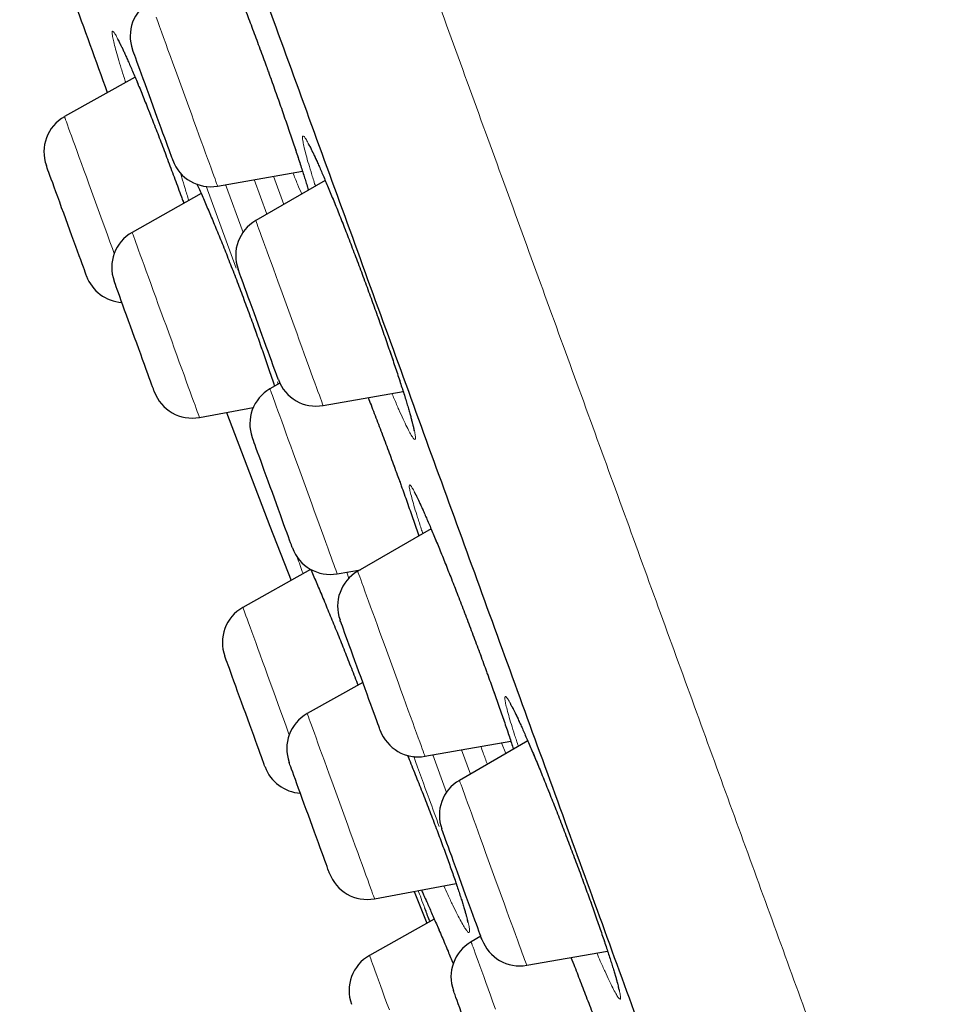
# Model space of a CAD drawing. Header units: millimetres. Extents: x 8 to 971, y 12 to 977.
# Tile 113 of 196: x 40 to 52, y 785 to 797. Entities that reach past the tile are written whole.
import ezdxf

# ---------------------------------------------------------------- set-up
doc = ezdxf.new("R2010")
doc.units = ezdxf.units.MM

msp = doc.modelspace()

# ---------------------------------------------------------------- linework, layer by layer
at = {"color": 7, "linetype": 'Continuous', "lineweight": 30}
for p, q in [((41.592, 796.451), (40.715, 795.959)), ((42.619, 795.096), (43.675, 795.282)), ((43.958, 795.166), (43.094, 794.668)), ((42.415, 795.005), (41.557, 794.521)), ((43.392, 792.647), (43.27, 792.577)), ((43.931, 792.369), (44.926, 792.545)), ((42.394, 792.221), (43.063, 792.346)), ((45.274, 790.837), (44.361, 790.31)), ((43.776, 790.334), (42.934, 789.861)), ((44.106, 790.279), (44.394, 790.329)), ((44.423, 788.93), (43.733, 788.541)), ((45.197, 788.012), (46.264, 788.2)), ((46.476, 788.202), (45.626, 787.712)), ((44.57, 786.241), (45.585, 786.431)), ((45.061, 786.333), (45.221, 785.937)), ((45.313, 785.988), (44.508, 785.536)), ((45.891, 785.774), (45.771, 785.704)), ((46.462, 785.414), (47.468, 785.591))]:
    msp.add_line(p, q, dxfattribs=at)
at = {"color": 252, "linetype": 'Continuous', "lineweight": 0}
for p, q in [((43.231, 794.746), (43.074, 795.177)), ((43.313, 795.219), (43.441, 794.868)), ((42.849, 794.077), (42.478, 795.095)), ((42.718, 795.114), (42.935, 794.519)), ((42.181, 794.93), (42.198, 794.883)), ((43.373, 792.636), (43.362, 792.666)), ((44.252, 790.222), (44.224, 790.299)), ((46.204, 788.046), (46.147, 788.179)), ((45.762, 787.79), (45.652, 788.092)), ((45.297, 788.029), (45.467, 787.563))]:
    msp.add_line(p, q, dxfattribs=at)
at = {"color": 252, "linetype": 'Continuous', "lineweight": 0, "flags": 128}
for points in [[(41.855, 797.194), (41.875, 797.14), (41.897, 797.08), (41.921, 797.014), (41.946, 796.944), (41.974, 796.869), (42.002, 796.79), (42.032, 796.708), (42.063, 796.623), (42.095, 796.536), (42.127, 796.447), (42.16, 796.356), (42.194, 796.265), (42.227, 796.174), (42.26, 796.083), (42.293, 795.993), (42.325, 795.905), (42.356, 795.818), (42.386, 795.735), (42.416, 795.655), (42.443, 795.578), (42.47, 795.506), (42.494, 795.439), (42.517, 795.376), (42.538, 795.319), (42.556, 795.268), (42.573, 795.223), (42.587, 795.185), (42.598, 795.153), (42.607, 795.128), (42.614, 795.11), (42.618, 795.1), (42.619, 795.096)], [(40.715, 795.959), (40.715, 795.958), (40.717, 795.953), (40.722, 795.94), (40.729, 795.92), (40.739, 795.893), (40.751, 795.859), (40.766, 795.818), (40.783, 795.772), (40.802, 795.719), (40.823, 795.66), (40.847, 795.596), (40.872, 795.527), (40.899, 795.453), (40.927, 795.375), (40.957, 795.294), (40.987, 795.21), (41.019, 795.123), (41.051, 795.034), (41.084, 794.944), (41.117, 794.852), (41.151, 794.761), (41.184, 794.67)], [(41.184, 794.67), (41.217, 794.58), (41.249, 794.491), (41.281, 794.404), (41.311, 794.32), (41.333, 794.259)], [(43.094, 794.668), (43.094, 794.667), (43.097, 794.66), (43.102, 794.645), (43.11, 794.624), (43.12, 794.595), (43.133, 794.56), (43.149, 794.518), (43.166, 794.47), (43.186, 794.416), (43.208, 794.356), (43.231, 794.291), (43.257, 794.221), (43.284, 794.146), (43.312, 794.068), (43.342, 793.986), (43.373, 793.901), (43.405, 793.814), (43.437, 793.724), (43.47, 793.634), (43.504, 793.543), (43.537, 793.451), (43.57, 793.36), (43.603, 793.271), (43.635, 793.182), (43.666, 793.096), (43.697, 793.012), (43.726, 792.932), (43.754, 792.855), (43.78, 792.783), (43.805, 792.715), (43.828, 792.652), (43.848, 792.595), (43.867, 792.544), (43.884, 792.498), (43.898, 792.46), (43.909, 792.427), (43.919, 792.402), (43.925, 792.384), (43.929, 792.373), (43.931, 792.369), (43.931, 792.369)], [(41.557, 794.521), (41.558, 794.518), (41.562, 794.508), (41.568, 794.49), (41.577, 794.465), (41.588, 794.433), (41.602, 794.395), (41.619, 794.35), (41.637, 794.299), (41.658, 794.242), (41.681, 794.18), (41.705, 794.112), (41.732, 794.04), (41.759, 793.964), (41.789, 793.884), (41.819, 793.8), (41.85, 793.714), (41.882, 793.626), (41.915, 793.536), (41.948, 793.445), (41.982, 793.354), (42.015, 793.262), (42.048, 793.172)], [(42.048, 793.172), (42.08, 793.082), (42.112, 792.995), (42.143, 792.91), (42.173, 792.827), (42.202, 792.749), (42.229, 792.674), (42.255, 792.603), (42.278, 792.538), (42.3, 792.478), (42.32, 792.423), (42.338, 792.374), (42.353, 792.332), (42.366, 792.296), (42.377, 792.267), (42.385, 792.245), (42.39, 792.23), (42.393, 792.223), (42.394, 792.221)], [(43.27, 792.577), (43.271, 792.574), (43.274, 792.565), (43.28, 792.548), (43.289, 792.524), (43.3, 792.493), (43.314, 792.456), (43.33, 792.412), (43.348, 792.361), (43.369, 792.305), (43.391, 792.243), (43.416, 792.176), (43.442, 792.105), (43.469, 792.029), (43.498, 791.949), (43.528, 791.866), (43.56, 791.78), (43.592, 791.692), (43.624, 791.603), (43.657, 791.512), (43.691, 791.421), (43.724, 791.329), (43.757, 791.239), (43.789, 791.149), (43.821, 791.062), (43.852, 790.976), (43.882, 790.894), (43.911, 790.815), (43.939, 790.739), (43.964, 790.668), (43.989, 790.602), (44.011, 790.541), (44.031, 790.486), (44.049, 790.437), (44.064, 790.394), (44.078, 790.357), (44.089, 790.327), (44.097, 790.304), (44.103, 790.289), (44.106, 790.28), (44.106, 790.279)], [(44.361, 790.31), (44.361, 790.31), (44.363, 790.303), (44.368, 790.289), (44.376, 790.268), (44.386, 790.241), (44.399, 790.206), (44.414, 790.165), (44.431, 790.117), (44.451, 790.063), (44.472, 790.004), (44.496, 789.939), (44.521, 789.869), (44.548, 789.795), (44.577, 789.717), (44.606, 789.636), (44.637, 789.551), (44.669, 789.464), (44.701, 789.375), (44.734, 789.284), (44.767, 789.193), (44.801, 789.102), (44.834, 789.011), (44.867, 788.921), (44.899, 788.832), (44.93, 788.746), (44.961, 788.662), (44.99, 788.581), (45.018, 788.504), (45.045, 788.432), (45.069, 788.363), (45.092, 788.3), (45.113, 788.242), (45.132, 788.19), (45.149, 788.145), (45.163, 788.105), (45.175, 788.073), (45.185, 788.047), (45.192, 788.028), (45.196, 788.016), (45.197, 788.012), (45.197, 788.012)], [(42.934, 789.861), (42.934, 789.86), (42.937, 789.854), (42.942, 789.841), (42.949, 789.82), (42.959, 789.793), (42.972, 789.758), (42.986, 789.717), (43.004, 789.67), (43.023, 789.617), (43.045, 789.557), (43.068, 789.493), (43.093, 789.423), (43.12, 789.349), (43.149, 789.271), (43.178, 789.19), (43.209, 789.105), (43.241, 789.018), (43.273, 788.929), (43.306, 788.839), (43.339, 788.748), (43.373, 788.656), (43.406, 788.565), (43.439, 788.475), (43.471, 788.386), (43.502, 788.3), (43.51, 788.279)], [(43.733, 788.541), (43.733, 788.541), (43.735, 788.535), (43.74, 788.521), (43.748, 788.501), (43.758, 788.474), (43.77, 788.439), (43.785, 788.398), (43.802, 788.351), (43.822, 788.298), (43.843, 788.239), (43.867, 788.174), (43.892, 788.105), (43.919, 788.031), (43.947, 787.953), (43.977, 787.871), (44.008, 787.787), (44.039, 787.7), (44.072, 787.611), (44.105, 787.521), (44.138, 787.429), (44.171, 787.338), (44.204, 787.247), (44.237, 787.157), (44.269, 787.068), (44.301, 786.981), (44.331, 786.897), (44.361, 786.816)], [(45.626, 787.712), (45.627, 787.708), (45.631, 787.698), (45.637, 787.68), (45.646, 787.655), (45.658, 787.624), (45.672, 787.585), (45.688, 787.54), (45.707, 787.489), (45.728, 787.432), (45.75, 787.37), (45.775, 787.303), (45.801, 787.23), (45.829, 787.154), (45.858, 787.074), (45.888, 786.99), (45.92, 786.904), (45.952, 786.816), (45.985, 786.726), (46.018, 786.635), (46.051, 786.544), (46.084, 786.453), (46.117, 786.362), (46.15, 786.273), (46.181, 786.186), (46.212, 786.101), (46.242, 786.018), (46.271, 785.94), (46.298, 785.865), (46.324, 785.795), (46.347, 785.729), (46.369, 785.669), (46.389, 785.614), (46.407, 785.566), (46.422, 785.524), (46.435, 785.488), (46.446, 785.459), (46.454, 785.437), (46.459, 785.422), (46.462, 785.415), (46.462, 785.414)], [(44.361, 786.816), (44.389, 786.739), (44.416, 786.666), (44.441, 786.597), (44.464, 786.534), (44.485, 786.476), (44.504, 786.423), (44.521, 786.377), (44.535, 786.337), (44.547, 786.304), (44.557, 786.278), (44.564, 786.258), (44.568, 786.246), (44.57, 786.241), (44.57, 786.241)], [(45.771, 785.704), (45.771, 785.704), (45.773, 785.699), (45.778, 785.686), (45.785, 785.666), (45.795, 785.639), (45.807, 785.605), (45.822, 785.565), (45.839, 785.518), (45.858, 785.465), (45.88, 785.407), (45.903, 785.343), (45.928, 785.274), (45.955, 785.2), (45.983, 785.122), (46.013, 785.041), (46.043, 784.957), (46.075, 784.87)], [(44.508, 785.536), (44.509, 785.535), (44.511, 785.529), (44.516, 785.515), (44.524, 785.494), (44.534, 785.466), (44.547, 785.431), (44.562, 785.389), (44.579, 785.341), (44.599, 785.288), (44.62, 785.228), (44.644, 785.163), (44.669, 785.093), (44.696, 785.019), (44.725, 784.941), (44.755, 784.859)]]:
    msp.add_lwpolyline(points, dxfattribs=at)
at = {"color": 7, "linetype": 'Continuous', "lineweight": 30, "flags": 128}
for points in [[(41.818, 796.088), (41.792, 796.159), (41.767, 796.229), (41.742, 796.298), (41.718, 796.365), (41.694, 796.428), (41.672, 796.489), (41.652, 796.545), (41.633, 796.597), (41.616, 796.644), (41.601, 796.684), (41.589, 796.719), (41.578, 796.747), (41.571, 796.768), (41.565, 796.783), (41.563, 796.79), (41.563, 796.79)], [(42.062, 795.418), (42.062, 795.418), (42.061, 795.422), (42.057, 795.433), (42.05, 795.451), (42.041, 795.476), (42.029, 795.508), (42.016, 795.546), (42, 795.59), (41.982, 795.639), (41.962, 795.694), (41.94, 795.752), (41.918, 795.815), (41.894, 795.881), (41.869, 795.948), (41.844, 796.018), (41.818, 796.088)], [(40.99, 793.979), (40.989, 793.98), (40.986, 793.988), (40.981, 794.003), (40.973, 794.025), (40.962, 794.054), (40.95, 794.089), (40.934, 794.13), (40.917, 794.178), (40.898, 794.23), (40.878, 794.287), (40.855, 794.347), (40.832, 794.412), (40.808, 794.479), (40.783, 794.548), (40.757, 794.618), (40.731, 794.688), (40.706, 794.759), (40.68, 794.828), (40.656, 794.896), (40.632, 794.961), (40.609, 795.023), (40.588, 795.082), (40.569, 795.135), (40.551, 795.184), (40.535, 795.228), (40.521, 795.265), (40.51, 795.296), (40.501, 795.321), (40.495, 795.338), (40.491, 795.349), (40.49, 795.352)], [(43.149, 793.31), (43.123, 793.38), (43.097, 793.451), (43.072, 793.521), (43.047, 793.589), (43.023, 793.655), (43, 793.718), (42.978, 793.778), (42.958, 793.833), (42.94, 793.883), (42.924, 793.928), (42.909, 793.967), (42.897, 794), (42.888, 794.027), (42.881, 794.046), (42.876, 794.058), (42.874, 794.063), (42.874, 794.064)], [(41.832, 792.542), (41.832, 792.542), (41.83, 792.546), (41.826, 792.557), (41.82, 792.576), (41.81, 792.601), (41.799, 792.633), (41.785, 792.671), (41.769, 792.715), (41.751, 792.765), (41.731, 792.819), (41.709, 792.878), (41.687, 792.941), (41.663, 793.007), (41.638, 793.074), (41.613, 793.144), (41.587, 793.215), (41.561, 793.285), (41.536, 793.355), (41.511, 793.424), (41.487, 793.491), (41.463, 793.554), (41.441, 793.615), (41.421, 793.671), (41.402, 793.723), (41.385, 793.769), (41.37, 793.81), (41.358, 793.844), (41.348, 793.872), (41.34, 793.893), (41.335, 793.907), (41.332, 793.914), (41.332, 793.915)], [(43.374, 792.691), (43.374, 792.691), (43.372, 792.697), (43.367, 792.71), (43.36, 792.73), (43.35, 792.757), (43.338, 792.79), (43.323, 792.83), (43.307, 792.876), (43.288, 792.927), (43.268, 792.982), (43.246, 793.042), (43.223, 793.105), (43.199, 793.172), (43.174, 793.24), (43.149, 793.31)], [(42.729, 792.284), (43.27, 790.872), (43.532, 790.197)], [(43.351, 791.147), (43.325, 791.217), (43.3, 791.287), (43.274, 791.358), (43.248, 791.428), (43.224, 791.496), (43.2, 791.562), (43.177, 791.625), (43.155, 791.685), (43.135, 791.74), (43.116, 791.791), (43.1, 791.836), (43.086, 791.875), (43.073, 791.908), (43.064, 791.935), (43.057, 791.955), (43.052, 791.967), (43.05, 791.973), (43.05, 791.973)], [(43.55, 790.6), (43.55, 790.6), (43.548, 790.606), (43.543, 790.618), (43.536, 790.638), (43.526, 790.665), (43.514, 790.698), (43.499, 790.738), (43.483, 790.783), (43.465, 790.834), (43.444, 790.889), (43.423, 790.949), (43.4, 791.012), (43.376, 791.078), (43.351, 791.147)], [(44.453, 788.85), (44.428, 788.919), (44.402, 788.989), (44.376, 789.06), (44.351, 789.13), (44.326, 789.199), (44.301, 789.266), (44.278, 789.331), (44.255, 789.392), (44.234, 789.45), (44.215, 789.502), (44.198, 789.55), (44.183, 789.592), (44.17, 789.628), (44.159, 789.657), (44.15, 789.68), (44.145, 789.696), (44.142, 789.704), (44.141, 789.706)], [(43.209, 787.881), (43.208, 787.884), (43.204, 787.894), (43.198, 787.911), (43.189, 787.935), (43.178, 787.966), (43.165, 788.003), (43.149, 788.047), (43.131, 788.095), (43.112, 788.149), (43.09, 788.207), (43.068, 788.269), (43.044, 788.334), (43.019, 788.402), (42.994, 788.471), (42.969, 788.542), (42.943, 788.612), (42.917, 788.682), (42.892, 788.751), (42.868, 788.818), (42.844, 788.883), (42.822, 788.944), (42.801, 789.001), (42.782, 789.053), (42.765, 789.101), (42.75, 789.142), (42.737, 789.178), (42.727, 789.207), (42.718, 789.229), (42.713, 789.244), (42.71, 789.252), (42.709, 789.254)], [(44.641, 788.333), (44.64, 788.336), (44.636, 788.345), (44.63, 788.362), (44.622, 788.386), (44.611, 788.416), (44.597, 788.453), (44.582, 788.496), (44.564, 788.544), (44.545, 788.598), (44.523, 788.655), (44.501, 788.717), (44.477, 788.782), (44.453, 788.85)], [(44.008, 786.562), (44.008, 786.563), (44.005, 786.572), (43.999, 786.588), (43.991, 786.61), (43.98, 786.64), (43.967, 786.675), (43.952, 786.717), (43.935, 786.765), (43.915, 786.818), (43.895, 786.875), (43.872, 786.936), (43.849, 787.001), (43.824, 787.068), (43.799, 787.137), (43.774, 787.207), (43.748, 787.278), (43.722, 787.348), (43.697, 787.417), (43.672, 787.485), (43.649, 787.55), (43.626, 787.612), (43.605, 787.67), (43.586, 787.723), (43.568, 787.772), (43.553, 787.814), (43.539, 787.851), (43.528, 787.882), (43.519, 787.906), (43.513, 787.922), (43.51, 787.932), (43.509, 787.935)], [(45.728, 786.222), (45.703, 786.291), (45.678, 786.361), (45.652, 786.431), (45.627, 786.502), (45.601, 786.571), (45.576, 786.639), (45.553, 786.705), (45.53, 786.768), (45.508, 786.827), (45.488, 786.882), (45.47, 786.932), (45.454, 786.976), (45.44, 787.015), (45.428, 787.047), (45.419, 787.073), (45.412, 787.092), (45.408, 787.103), (45.406, 787.108), (45.406, 787.108)], [(45.906, 785.735), (45.905, 785.735), (45.903, 785.742), (45.898, 785.756), (45.891, 785.776), (45.881, 785.804), (45.868, 785.838), (45.853, 785.878), (45.837, 785.924), (45.818, 785.976), (45.798, 786.032), (45.776, 786.092), (45.753, 786.156), (45.728, 786.222)], [(47.013, 785.511), (47.047, 785.424), (47.047, 785.424), (47.047, 785.424)], [(45.916, 784.098), (45.893, 784.163), (45.868, 784.23), (45.843, 784.299), (45.818, 784.369), (45.792, 784.439), (45.766, 784.51), (45.741, 784.579), (45.716, 784.647), (45.693, 784.712), (45.67, 784.774), (45.649, 784.832), (45.629, 784.886), (45.612, 784.935), (45.596, 784.978), (45.582, 785.015), (45.571, 785.046), (45.562, 785.07), (45.556, 785.087), (45.552, 785.098), (45.551, 785.1)]]:
    msp.add_lwpolyline(points, dxfattribs=at)
at = {"color": 7, "linetype": 'Continuous', "lineweight": 30}
for centre, radius, start, end in [((344.112, 906.943), 322.456, 199.62478, 200.07536), ((42.032, 796.961), 0.5, 120, 200), ((40.96, 795.523), 0.5, 119.3406, 200), ((42.532, 795.589), 0.5, 200, 280), ((43.344, 794.235), 0.5, 120, 200), ((41.802, 794.086), 0.5, 119.4148, 200), ((41.459, 794.15), 0.5, 200, 266.4218), ((43.844, 792.862), 0.5, 200, 280), ((43.52, 792.144), 0.5, 120, 200), ((42.302, 792.713), 0.5, 200, 280.5852), ((44.02, 790.771), 0.5, 200, 280), ((44.611, 789.877), 0.5, 120, 200), ((43.179, 789.425), 0.5, 119.3406, 200), ((43.979, 788.106), 0.5, 119.4148, 200), ((45.111, 788.504), 0.5, 200, 280), ((43.679, 788.052), 0.5, 200, 266.4218), ((45.876, 787.279), 0.5, 120, 200), ((44.478, 786.733), 0.5, 200, 280.5852), ((46.376, 785.906), 0.5, 200, 280), ((46.021, 785.271), 0.5, 120, 200), ((44.753, 785.1), 0.5, 119.3406, 200)]:
    msp.add_arc(centre, radius, start, end, dxfattribs=at)
at = {"color": 252, "linetype": 'Continuous', "lineweight": 0}
for points, knots in [([(28.851, 842.745), (28.851, 842.745), (28.851, 842.745), (28.868, 842.698), (28.945, 842.488), (29.073, 842.138), (29.25, 841.649), (29.478, 841.023), (29.755, 840.262), (30.08, 839.369), (30.453, 838.346), (30.871, 837.196), (31.334, 835.924), (31.841, 834.532), (32.389, 833.026), (32.977, 831.41), (33.604, 829.689), (34.266, 827.868), (34.963, 825.955), (35.691, 823.953), (36.449, 821.87), (37.234, 819.713), (38.045, 817.487), (38.877, 815.201), (39.729, 812.86), (40.597, 810.474), (41.48, 808.048), (42.374, 805.591), (43.277, 803.111), (44.185, 800.615), (45.097, 798.111), (46.008, 795.607), (46.917, 793.111), (47.82, 790.631), (48.714, 788.174), (49.597, 785.748), (50.465, 783.362), (51.317, 781.021), (52.149, 778.735), (52.959, 776.509), (53.745, 774.352), (54.503, 772.269), (55.231, 770.268), (55.928, 768.354), (56.608, 766.486), (57.265, 764.679), (57.895, 762.949), (58.477, 761.35), (59.014, 759.875), (59.328, 759.011), (59.485, 758.579)], [0, 0, 0, 0, 0, 0.0211, 0.0422, 0.063301, 0.084401, 0.105501, 0.126601, 0.147701, 0.168801, 0.189901, 0.211001, 0.232101, 0.253201, 0.274301, 0.295401, 0.316501, 0.337601, 0.358702, 0.379802, 0.400902, 0.422002, 0.443102, 0.464202, 0.485302, 0.506402, 0.527502, 0.548602, 0.569702, 0.590802, 0.611902, 0.633003, 0.654103, 0.675203, 0.696303, 0.717403, 0.738503, 0.759603, 0.780703, 0.801803, 0.822903, 0.844003, 0.865103, 0.886203, 0.908963, 0.931722, 0.954481, 0.977241, 1, 1, 1, 1]), ([(42.602, 797.868), (42.596, 797.887), (42.573, 797.959), (42.54, 798.067), (42.503, 798.191), (42.474, 798.294), (42.454, 798.375), (42.442, 798.433), (42.44, 798.469), (42.446, 798.48), (42.46, 798.467), (42.483, 798.431), (42.515, 798.371), (42.554, 798.289), (42.601, 798.185), (42.654, 798.061), (42.714, 797.918), (42.779, 797.759), (42.848, 797.584), (42.921, 797.397), (42.997, 797.2), (43.074, 796.995), (43.153, 796.784), (43.204, 796.642), (43.23, 796.571)], [0, 0, 0, 0, 0.016394, 0.063132, 0.110019, 0.156758, 0.203536, 0.250463, 0.297241, 0.344052, 0.391012, 0.437823, 0.484644, 0.531614, 0.578435, 0.625239, 0.672194, 0.718999, 0.765769, 0.812685, 0.859454, 0.906254, 0.953202, 1, 1, 1, 1]), ([(41.476, 796.386), (41.47, 796.407), (41.445, 796.481), (41.41, 796.593), (41.372, 796.72), (41.343, 796.825), (41.321, 796.91), (41.309, 796.971), (41.306, 797.01), (41.311, 797.025), (41.325, 797.015), (41.348, 796.982), (41.379, 796.926), (41.419, 796.847), (41.466, 796.745), (41.519, 796.624), (41.58, 796.483), (41.645, 796.326), (41.715, 796.153), (41.789, 795.967), (41.866, 795.771), (41.945, 795.566), (42.024, 795.356), (42.104, 795.143), (42.156, 795.001), (42.181, 794.93)], [0, 0, 0, 0, 0.016765, 0.061334, 0.10593, 0.150668, 0.195265, 0.239905, 0.284688, 0.329328, 0.374005, 0.418823, 0.463499, 0.508187, 0.553017, 0.597705, 0.642374, 0.687186, 0.731855, 0.776486, 0.821257, 0.865889, 0.910545, 0.955343, 1, 1, 1, 1]), ([(43.23, 796.571), (43.256, 796.501), (43.307, 796.359), (43.382, 796.15), (43.453, 795.946), (43.52, 795.75), (43.583, 795.565), (43.64, 795.392), (43.69, 795.236), (43.727, 795.119), (43.743, 795.062), (43.748, 795.045)], [0, 0, 0, 0, 0.118341, 0.237062, 0.355406, 0.47392, 0.592815, 0.711329, 0.829907, 0.948864, 1, 1, 1, 1]), ([(43.836, 795.096), (43.832, 795.106), (43.812, 795.17), (43.78, 795.274), (43.741, 795.403), (43.712, 795.511), (43.69, 795.598), (43.677, 795.662), (43.673, 795.704), (43.678, 795.722), (43.692, 795.716), (43.714, 795.687), (43.745, 795.633), (43.784, 795.557), (43.83, 795.46), (43.884, 795.341), (43.943, 795.203), (44.008, 795.048), (44.078, 794.878), (44.151, 794.694), (44.228, 794.5), (44.306, 794.297), (44.385, 794.089), (44.462, 793.882), (44.537, 793.678), (44.609, 793.477), (44.681, 793.276), (44.75, 793.076), (44.815, 792.887), (44.874, 792.709), (44.927, 792.546), (44.973, 792.399), (45.011, 792.27), (45.041, 792.16), (45.063, 792.072), (45.077, 792.006), (45.081, 791.963), (45.077, 791.943), (45.064, 791.947), (45.042, 791.976), (45.012, 792.027), (44.973, 792.102), (44.927, 792.198), (44.874, 792.316), (44.827, 792.424), (44.796, 792.498), (44.787, 792.52)], [0, 0, 0, 0, 0.004385, 0.02787, 0.05143, 0.074916, 0.098428, 0.122014, 0.145525, 0.169061, 0.192672, 0.216208, 0.239756, 0.263378, 0.286926, 0.310469, 0.334087, 0.357628, 0.38115, 0.404746, 0.428268, 0.451764, 0.475333, 0.498827, 0.520808, 0.542789, 0.566266, 0.589819, 0.613296, 0.636773, 0.660325, 0.683802, 0.707295, 0.730863, 0.754356, 0.777876, 0.80147, 0.82499, 0.848531, 0.872148, 0.895689, 0.919237, 0.942861, 0.966409, 0.989946, 1, 1, 1, 1]), ([(42.26, 794.918), (42.245, 794.969), (42.213, 795.071), (42.18, 795.184), (42.165, 795.241), (42.159, 795.261)], [0, 0, 0, 0, 0.390473, 0.789938, 1, 1, 1, 1]), ([(43.665, 794.997), (43.648, 795.037), (43.614, 795.116), (43.574, 795.213), (43.554, 795.261)], [0, 0, 0, 0, 0.50589, 1, 1, 1, 1]), ([(42.363, 795.122), (42.367, 795.114), (42.391, 795.062), (42.44, 794.95), (42.511, 794.786), (42.586, 794.607), (42.664, 794.416), (42.744, 794.216), (42.824, 794.009), (42.905, 793.798), (42.983, 793.59), (43.057, 793.388), (43.129, 793.189), (43.199, 792.992), (43.264, 792.8), (43.308, 792.672), (43.326, 792.613), (43.327, 792.61)], [0, 0, 0, 0, 0.014382, 0.091028, 0.167432, 0.243731, 0.320269, 0.396565, 0.472728, 0.54913, 0.625289, 0.696462, 0.76764, 0.843711, 0.920025, 0.996096, 1, 1, 1, 1]), ([(44.492, 792.468), (44.492, 792.468), (44.517, 792.404), (44.57, 792.267), (44.648, 792.06), (44.728, 791.848), (44.807, 791.636), (44.858, 791.496), (44.883, 791.426)], [0, 0, 0, 0, 0.000432, 0.200637, 0.400212, 0.599931, 0.800292, 1, 1, 1, 1]), ([(44.883, 791.426), (44.908, 791.357), (44.958, 791.22), (45.028, 791.023), (45.084, 790.865), (45.114, 790.778), (45.123, 790.75)], [0, 0, 0, 0, 0.286746, 0.574404, 0.86114, 1, 1, 1, 1]), ([(45.171, 790.778), (45.164, 790.798), (45.14, 790.871), (45.105, 790.98), (45.067, 791.103), (45.038, 791.204), (45.017, 791.284), (45.004, 791.342), (45.001, 791.376), (45.007, 791.387), (45.022, 791.374), (45.045, 791.337), (45.077, 791.277), (45.117, 791.195), (45.165, 791.09), (45.219, 790.966), (45.28, 790.824), (45.347, 790.664), (45.418, 790.49), (45.492, 790.303), (45.57, 790.106), (45.649, 789.902), (45.729, 789.692), (45.809, 789.48), (45.888, 789.268), (45.939, 789.129), (45.964, 789.06)], [0, 0, 0, 0, 0.016057, 0.058862, 0.101533, 0.144226, 0.187054, 0.229746, 0.272476, 0.315341, 0.35807, 0.400829, 0.443724, 0.486484, 0.529253, 0.572156, 0.614925, 0.657679, 0.700569, 0.743321, 0.786043, 0.8289, 0.871619, 0.914369, 0.957254, 1, 1, 1, 1]), ([(43.681, 790.281), (43.669, 790.316), (43.642, 790.39), (43.621, 790.453), (43.61, 790.485)], [0, 0, 0, 0, 0.47421, 1, 1, 1, 1]), ([(43.777, 790.335), (43.779, 790.331), (43.802, 790.278), (43.852, 790.161), (43.926, 789.987), (44.004, 789.798), (44.085, 789.6), (44.168, 789.395), (44.251, 789.186), (44.317, 789.018), (44.354, 788.923), (44.364, 788.897)], [0, 0, 0, 0, 0.012998, 0.146924, 0.281271, 0.415191, 0.549067, 0.68336, 0.817231, 0.950976, 1, 1, 1, 1]), ([(45.964, 789.06), (45.989, 788.992), (46.038, 788.856), (46.107, 788.661), (46.172, 788.477), (46.23, 788.306), (46.272, 788.18), (46.292, 788.117), (46.298, 788.1)], [0, 0, 0, 0, 0.185671, 0.371927, 0.557597, 0.743541, 0.930071, 1, 1, 1, 1]), ([(46.359, 788.135), (46.343, 788.183), (46.31, 788.281), (46.27, 788.41), (46.237, 788.523), (46.212, 788.615), (46.196, 788.685), (46.189, 788.732), (46.191, 788.756), (46.202, 788.756), (46.222, 788.732), (46.251, 788.685), (46.288, 788.615), (46.333, 788.523), (46.386, 788.41), (46.444, 788.277), (46.509, 788.127), (46.579, 787.961), (46.653, 787.781), (46.731, 787.589), (46.81, 787.389), (46.891, 787.182), (46.972, 786.972), (47.052, 786.76), (47.129, 786.554), (47.201, 786.357), (47.271, 786.166), (47.337, 785.978), (47.399, 785.798), (47.456, 785.631), (47.505, 785.481), (47.547, 785.347), (47.581, 785.233), (47.606, 785.14), (47.623, 785.068), (47.63, 785.019), (47.629, 784.994), (47.618, 784.993), (47.599, 785.015), (47.57, 785.061), (47.534, 785.13), (47.489, 785.22), (47.437, 785.333), (47.385, 785.448), (47.349, 785.533), (47.334, 785.567)], [0, 0, 0, 0, 0.022085, 0.045555, 0.069041, 0.092601, 0.116088, 0.139599, 0.163186, 0.186698, 0.210234, 0.233846, 0.257382, 0.28093, 0.304554, 0.328102, 0.351645, 0.375263, 0.398805, 0.422328, 0.445925, 0.469446, 0.492943, 0.516512, 0.540007, 0.561989, 0.583969, 0.607448, 0.631, 0.654478, 0.677955, 0.701508, 0.724986, 0.748479, 0.772047, 0.795541, 0.819061, 0.842656, 0.866177, 0.889719, 0.913335, 0.936877, 0.960425, 0.98405, 1, 1, 1, 1]), ([(45.892, 788.134), (45.901, 788.108), (45.929, 788.032), (45.955, 787.959), (45.973, 787.912)], [0, 0, 0, 0, 0.34507, 1, 1, 1, 1]), ([(44.981, 788.023), (44.984, 788.014), (45.016, 787.937), (45.077, 787.787), (45.16, 787.576), (45.242, 787.366), (45.321, 787.161), (45.394, 786.966), (45.461, 786.785), (45.522, 786.614), (45.579, 786.452), (45.629, 786.302), (45.672, 786.17), (45.706, 786.057), (45.732, 785.964), (45.748, 785.893), (45.754, 785.845), (45.751, 785.82), (45.739, 785.819), (45.718, 785.841), (45.687, 785.887), (45.647, 785.956), (45.6, 786.046), (45.544, 786.158), (45.488, 786.276), (45.448, 786.365), (45.431, 786.402)], [0, 0, 0, 0, 0.005676, 0.049802, 0.093784, 0.137689, 0.181735, 0.225638, 0.26667, 0.307703, 0.351556, 0.395551, 0.439404, 0.483256, 0.527249, 0.5711, 0.615, 0.659039, 0.702939, 0.746917, 0.791036, 0.835014, 0.879056, 0.923239, 0.96728, 1, 1, 1, 1]), ([(45.374, 787.139), (45.333, 787.252), (45.23, 787.534), (45.122, 787.833), (45.057, 788.011)], [0, 0, 0, 0, 0.403495, 1, 1, 1, 1]), ([(45.195, 786.124), (45.179, 786.166), (45.148, 786.248), (45.125, 786.312), (45.113, 786.343)], [0, 0, 0, 0, 0.513849, 1, 1, 1, 1]), ([(45.153, 786.35), (45.157, 786.343), (45.174, 786.306), (45.213, 786.217), (45.271, 786.085), (45.324, 785.964), (45.359, 785.882), (45.37, 785.856)], [0, 0, 0, 0, 0.065072, 0.3343845, 0.603967, 0.8744055, 1, 1, 1, 1]), ([(47.013, 785.511), (47.014, 785.509), (47.041, 785.441), (47.096, 785.301), (47.177, 785.093), (47.258, 784.881), (47.338, 784.67), (47.416, 784.462), (47.491, 784.261), (47.537, 784.134), (47.56, 784.071)], [0, 0, 0, 0, 0.004702, 0.147175, 0.289571, 0.432417, 0.574813, 0.717311, 0.860257, 1, 1, 1, 1])]:
    msp.add_open_spline(points, degree=3, knots=knots, dxfattribs=at)
at = {"color": 7, "linetype": 'Continuous', "lineweight": 30}
for points, knots in [([(42.5, 798.389), (42.5, 798.389), (42.5, 798.39), (42.502, 798.387), (42.506, 798.38), (42.513, 798.366), (42.524, 798.346), (42.537, 798.319), (42.554, 798.285), (42.573, 798.244), (42.595, 798.196), (42.619, 798.141), (42.645, 798.081), (42.672, 798.016), (42.702, 797.946), (42.732, 797.871), (42.764, 797.792), (42.798, 797.709), (42.833, 797.621), (42.869, 797.528), (42.907, 797.432), (42.945, 797.332), (42.985, 797.23), (43.024, 797.125), (43.065, 797.019), (43.105, 796.911), (43.145, 796.802), (43.185, 796.695), (43.213, 796.619), (43.234, 796.56), (43.256, 796.499), (43.289, 796.408), (43.327, 796.301), (43.365, 796.195), (43.403, 796.089), (43.439, 795.984), (43.475, 795.881), (43.51, 795.78), (43.543, 795.682), (43.575, 795.587), (43.605, 795.496), (43.634, 795.41), (43.66, 795.328), (43.685, 795.251), (43.707, 795.18), (43.727, 795.114), (43.741, 795.069), (43.747, 795.048), (43.748, 795.045)], [0, 0, 0, 0, 0.000683, 0.013595, 0.028602, 0.045739, 0.06484, 0.085581, 0.107575, 0.130458, 0.153928, 0.177753, 0.201757, 0.225802, 0.249771, 0.273601, 0.297327, 0.321338, 0.345571, 0.369997, 0.394575, 0.419268, 0.444032, 0.468832, 0.493611, 0.518332, 0.542967, 0.567496, 0.590404, 0.59457, 0.607253, 0.631359, 0.655563, 0.679919, 0.70441, 0.729012, 0.753698, 0.778432, 0.803165, 0.827849, 0.852445, 0.876906, 0.901201, 0.925291, 0.949063, 0.97273, 0.996549, 1, 1, 1, 1]), ([(43.215, 797.426), (43.554, 796.495), (44.232, 794.632), (45.246, 791.846), (46.253, 789.079), (47.247, 786.349), (48.222, 783.669), (49.174, 781.053), (50.101, 778.506), (50.999, 776.038), (51.866, 773.657), (52.696, 771.378), (53.484, 769.213), (54.213, 767.208), (54.886, 765.36), (55.502, 763.667), (56.071, 762.104), (56.595, 760.664), (56.9, 759.825), (57.053, 759.406)], [0, 0, 0, 0, 0.059647, 0.119293, 0.179195, 0.239107, 0.298753, 0.35839, 0.418037, 0.477683, 0.537584, 0.597497, 0.657143, 0.716779, 0.77332, 0.829847, 0.88658, 0.943426, 1, 1, 1, 1]), ([(41.372, 796.93), (41.371, 796.93), (41.371, 796.93), (41.374, 796.926), (41.38, 796.916), (41.389, 796.899), (41.401, 796.876), (41.417, 796.845), (41.435, 796.808), (41.456, 796.763), (41.479, 796.712), (41.504, 796.655), (41.532, 796.592), (41.561, 796.523), (41.592, 796.45), (41.625, 796.373), (41.658, 796.292), (41.693, 796.206), (41.729, 796.117), (41.766, 796.024), (41.804, 795.927), (41.844, 795.826), (41.884, 795.723), (41.924, 795.618), (41.965, 795.51), (42.006, 795.402), (42.047, 795.292), (42.088, 795.182), (42.129, 795.073), (42.159, 794.99), (42.182, 794.927), (42.192, 794.899), (42.198, 794.883)], [0, 0, 0, 0, 0.0099203, 0.0310942, 0.0555008, 0.0830783, 0.1134868, 0.1462136, 0.1807111, 0.2164846, 0.2531299, 0.2903386, 0.3278584, 0.3655008, 0.4030782, 0.4404761, 0.477624, 0.5145383, 0.5518094, 0.5894083, 0.6272911, 0.6654096, 0.7037044, 0.742115, 0.7805813, 0.8190195, 0.8573753, 0.8956021, 0.9336539, 0.9715169, 0.9826194, 1, 1, 1, 1]), ([(43.743, 795.626), (43.743, 795.625), (43.744, 795.625), (43.748, 795.618), (43.755, 795.605), (43.766, 795.587), (43.779, 795.561), (43.796, 795.528), (43.815, 795.488), (43.837, 795.441), (43.861, 795.387), (43.888, 795.328), (43.916, 795.263), (43.946, 795.193), (43.978, 795.118), (44.011, 795.039), (44.045, 794.956), (44.081, 794.869), (44.118, 794.778), (44.155, 794.683), (44.194, 794.584), (44.234, 794.483), (44.274, 794.379), (44.314, 794.273), (44.355, 794.166), (44.396, 794.057), (44.437, 793.948), (44.477, 793.839), (44.517, 793.73), (44.556, 793.622), (44.595, 793.516), (44.633, 793.41), (44.67, 793.305), (44.706, 793.201), (44.741, 793.1), (44.776, 793), (44.808, 792.904), (44.84, 792.811), (44.869, 792.721), (44.897, 792.636), (44.923, 792.555), (44.947, 792.479), (44.968, 792.409), (44.988, 792.344), (45.005, 792.285), (45.02, 792.232), (45.032, 792.185), (45.043, 792.144), (45.051, 792.112), (45.056, 792.087), (45.059, 792.071), (45.06, 792.061), (45.061, 792.057), (45.061, 792.058), (45.061, 792.059)], [0, 0, 0, 0, 0.0099106, 0.0224858, 0.0368089, 0.0527814, 0.070173, 0.0886915, 0.1080507, 0.128002, 0.1483561, 0.1689649, 0.1897193, 0.2105399, 0.2313557, 0.2521246, 0.2727439, 0.293433, 0.3142686, 0.3352339, 0.3563099, 0.3774766, 0.3987113, 0.419981, 0.4412628, 0.462518, 0.4837283, 0.5048718, 0.5259314, 0.5468856, 0.5677122, 0.5886018, 0.6096025, 0.6306946, 0.6518637, 0.6730828, 0.6943254, 0.7155522, 0.7367331, 0.7578388, 0.7788399, 0.799709, 0.8204196, 0.840834, 0.8611338, 0.8814042, 0.9015617, 0.9214798, 0.940973, 0.9578127, 0.9733598, 0.9872991, 0.9994665, 1, 1, 1, 1]), ([(42.361, 795.123), (42.364, 795.117), (42.377, 795.089), (42.401, 795.036), (42.434, 794.961), (42.469, 794.882), (42.504, 794.799), (42.541, 794.712), (42.578, 794.622), (42.617, 794.528), (42.657, 794.431), (42.697, 794.331), (42.738, 794.228), (42.779, 794.122), (42.821, 794.015), (42.863, 793.907), (42.904, 793.798), (42.945, 793.689), (42.986, 793.58), (43.026, 793.472), (43.065, 793.365), (43.103, 793.259), (43.14, 793.155), (43.176, 793.053), (43.211, 792.952), (43.245, 792.853), (43.278, 792.757), (43.305, 792.676), (43.32, 792.628), (43.326, 792.609)], [0, 0, 0, 0, 0.010607, 0.048886, 0.087263, 0.125615, 0.163877, 0.201938, 0.239857, 0.278102, 0.316589, 0.355286, 0.394153, 0.433148, 0.472227, 0.511334, 0.550402, 0.589391, 0.628263, 0.666981, 0.705523, 0.743769, 0.782057, 0.820543, 0.859205, 0.898006, 0.936902, 0.975839, 1, 1, 1, 1]), ([(44.492, 792.468), (44.503, 792.438), (44.528, 792.373), (44.567, 792.272), (44.608, 792.164), (44.649, 792.056), (44.691, 791.946), (44.732, 791.836), (44.773, 791.726), (44.813, 791.617), (44.849, 791.518), (44.879, 791.437), (44.908, 791.357), (44.94, 791.27), (44.976, 791.167), (45.012, 791.066), (45.047, 790.967), (45.081, 790.871), (45.106, 790.798), (45.12, 790.759), (45.123, 790.75)], [0, 0, 0, 0, 0.0543299, 0.1153906, 0.1766631, 0.2380572, 0.299459, 0.3607529, 0.4218721, 0.4827385, 0.5433093, 0.5882398, 0.619616, 0.6792362, 0.7391005, 0.799324, 0.8598661, 0.920676, 0.9816613, 1, 1, 1, 1]), ([(45.062, 791.298), (45.062, 791.298), (45.062, 791.298), (45.063, 791.295), (45.068, 791.288), (45.075, 791.275), (45.086, 791.255), (45.099, 791.228), (45.116, 791.194), (45.135, 791.153), (45.157, 791.105), (45.182, 791.05), (45.208, 790.989), (45.237, 790.923), (45.268, 790.851), (45.3, 790.775), (45.334, 790.694), (45.368, 790.609), (45.404, 790.522), (45.441, 790.431), (45.478, 790.337), (45.517, 790.239), (45.557, 790.139), (45.597, 790.035), (45.638, 789.929), (45.679, 789.822), (45.721, 789.713), (45.763, 789.603), (45.804, 789.493), (45.845, 789.383), (45.886, 789.274), (45.925, 789.167), (45.957, 789.079), (45.988, 788.993), (46.02, 788.906), (46.056, 788.805), (46.091, 788.706), (46.125, 788.61), (46.158, 788.516), (46.189, 788.425), (46.219, 788.337), (46.247, 788.254), (46.272, 788.176), (46.289, 788.124), (46.297, 788.1), (46.297, 788.099)], [0, 0, 0, 0, 0.000395, 0.01413, 0.029985, 0.047932, 0.067761, 0.088983, 0.111655, 0.135408, 0.159958, 0.185081, 0.210602, 0.236378, 0.262292, 0.288245, 0.314128, 0.339883, 0.365453, 0.390807, 0.416061, 0.441608, 0.467354, 0.493273, 0.51933, 0.545487, 0.5717, 0.597927, 0.62412, 0.650238, 0.676255, 0.702144, 0.727099, 0.740494, 0.765948, 0.791501, 0.817206, 0.843043, 0.868989, 0.895007, 0.921057, 0.947077, 0.973013, 0.998813, 1, 1, 1, 1]), ([(43.776, 790.336), (43.778, 790.331), (43.791, 790.302), (43.817, 790.243), (43.852, 790.159), (43.89, 790.07), (43.929, 789.978), (43.969, 789.882), (44.009, 789.783), (44.051, 789.682), (44.093, 789.579), (44.135, 789.476), (44.177, 789.371), (44.219, 789.266), (44.261, 789.159), (44.304, 789.051), (44.338, 788.964), (44.358, 788.912), (44.364, 788.897)], [0, 0, 0, 0, 0.012734, 0.080737, 0.149365, 0.218447, 0.287807, 0.357266, 0.426595, 0.495633, 0.564249, 0.632318, 0.69977, 0.766749, 0.834263, 0.902281, 0.970743, 1, 1, 1, 1]), ([(46.258, 788.662), (46.258, 788.662), (46.258, 788.662), (46.26, 788.659), (46.265, 788.65), (46.274, 788.635), (46.286, 788.614), (46.3, 788.586), (46.318, 788.55), (46.339, 788.508), (46.362, 788.458), (46.387, 788.402), (46.415, 788.341), (46.445, 788.273), (46.477, 788.2), (46.51, 788.123), (46.545, 788.041), (46.581, 787.955), (46.618, 787.866), (46.656, 787.773), (46.694, 787.678), (46.734, 787.58), (46.774, 787.479), (46.815, 787.376), (46.856, 787.27), (46.898, 787.163), (46.94, 787.054), (46.982, 786.945), (47.023, 786.835), (47.065, 786.726), (47.105, 786.617), (47.145, 786.51), (47.184, 786.404), (47.221, 786.301), (47.258, 786.2), (47.293, 786.101), (47.327, 786.004), (47.36, 785.91), (47.391, 785.819), (47.421, 785.732), (47.449, 785.648), (47.475, 785.569), (47.499, 785.495), (47.521, 785.426), (47.541, 785.363), (47.558, 785.306), (47.573, 785.255), (47.585, 785.211), (47.594, 785.174), (47.601, 785.146), (47.606, 785.125), (47.608, 785.112), (47.609, 785.106), (47.609, 785.106), (47.609, 785.106)], [0, 0, 0, 0, 0.0029416, 0.0146736, 0.0280632, 0.0430451, 0.0592681, 0.0768044, 0.095399, 0.1147954, 0.1347861, 0.155209, 0.1759402, 0.1968822, 0.2179547, 0.239095, 0.2602452, 0.2813524, 0.3023902, 0.3233374, 0.344115, 0.3649538, 0.3859176, 0.4069937, 0.4281685, 0.4494198, 0.470726, 0.4920652, 0.5133988, 0.5347016, 0.5559513, 0.5771278, 0.5982151, 0.6191847, 0.6400275, 0.6609453, 0.6819626, 0.7030658, 0.7242292, 0.74543, 0.7666267, 0.7877802, 0.8088536, 0.8298036, 0.8505847, 0.8711429, 0.8914106, 0.9112398, 0.9306636, 0.9496365, 0.9658321, 0.9806287, 0.9937435, 1, 1, 1, 1]), ([(44.98, 788.023), (44.994, 787.988), (45.023, 787.918), (45.066, 787.811), (45.109, 787.703), (45.152, 787.595), (45.195, 787.487), (45.237, 787.379), (45.278, 787.272), (45.318, 787.167), (45.357, 787.064), (45.394, 786.963), (45.43, 786.866), (45.465, 786.772), (45.497, 786.681), (45.528, 786.594), (45.557, 786.511), (45.585, 786.432), (45.61, 786.357), (45.633, 786.286), (45.654, 786.221), (45.673, 786.161), (45.689, 786.107), (45.702, 786.06), (45.713, 786.02), (45.721, 785.989), (45.726, 785.966), (45.73, 785.951), (45.731, 785.943), (45.731, 785.942), (45.731, 785.942)], [0, 0, 0, 0, 0.03735, 0.075338, 0.113498, 0.151799, 0.190194, 0.228648, 0.267093, 0.305484, 0.343774, 0.381919, 0.419893, 0.457656, 0.495113, 0.532595, 0.570234, 0.607988, 0.645802, 0.683595, 0.721273, 0.758717, 0.795791, 0.832313, 0.868032, 0.902616, 0.931711, 0.958053, 0.982116, 1, 1, 1, 1]), ([(45.153, 786.35), (45.156, 786.343), (45.167, 786.319), (45.187, 786.275), (45.213, 786.217), (45.241, 786.153), (45.272, 786.083), (45.304, 786.009), (45.338, 785.932), (45.361, 785.878), (45.372, 785.852)], [0, 0, 0, 0, 0.066097, 0.19758, 0.330846, 0.465378, 0.600784, 0.736696, 0.872796, 1, 1, 1, 1]), ([(45.259, 785.958), (45.257, 785.963), (45.234, 786.021), (45.213, 786.077), (45.196, 786.122), (45.195, 786.124)], [0, 0, 0, 0, 0.074115, 0.956071, 1, 1, 1, 1]), ([(45.37, 785.856), (45.383, 785.827), (45.419, 785.743), (45.478, 785.602), (45.527, 785.487), (45.549, 785.435)], [0, 0, 0, 0, 0.227693, 0.654338, 1, 1, 1, 1]), ([(47.047, 785.424), (47.061, 785.39), (47.088, 785.321), (47.129, 785.215), (47.17, 785.108), (47.212, 784.999), (47.254, 784.89), (47.296, 784.78), (47.338, 784.67), (47.378, 784.561), (47.419, 784.454), (47.458, 784.349), (47.496, 784.246), (47.53, 784.154), (47.55, 784.097), (47.559, 784.073)], [0, 0, 0, 0, 0.076261, 0.153828, 0.231939, 0.310525, 0.389465, 0.468657, 0.54798, 0.627274, 0.706428, 0.78531, 0.863865, 0.942003, 1, 1, 1, 1])]:
    msp.add_open_spline(points, degree=3, knots=knots, dxfattribs=at)

doc.saveas('drawing.dxf')
